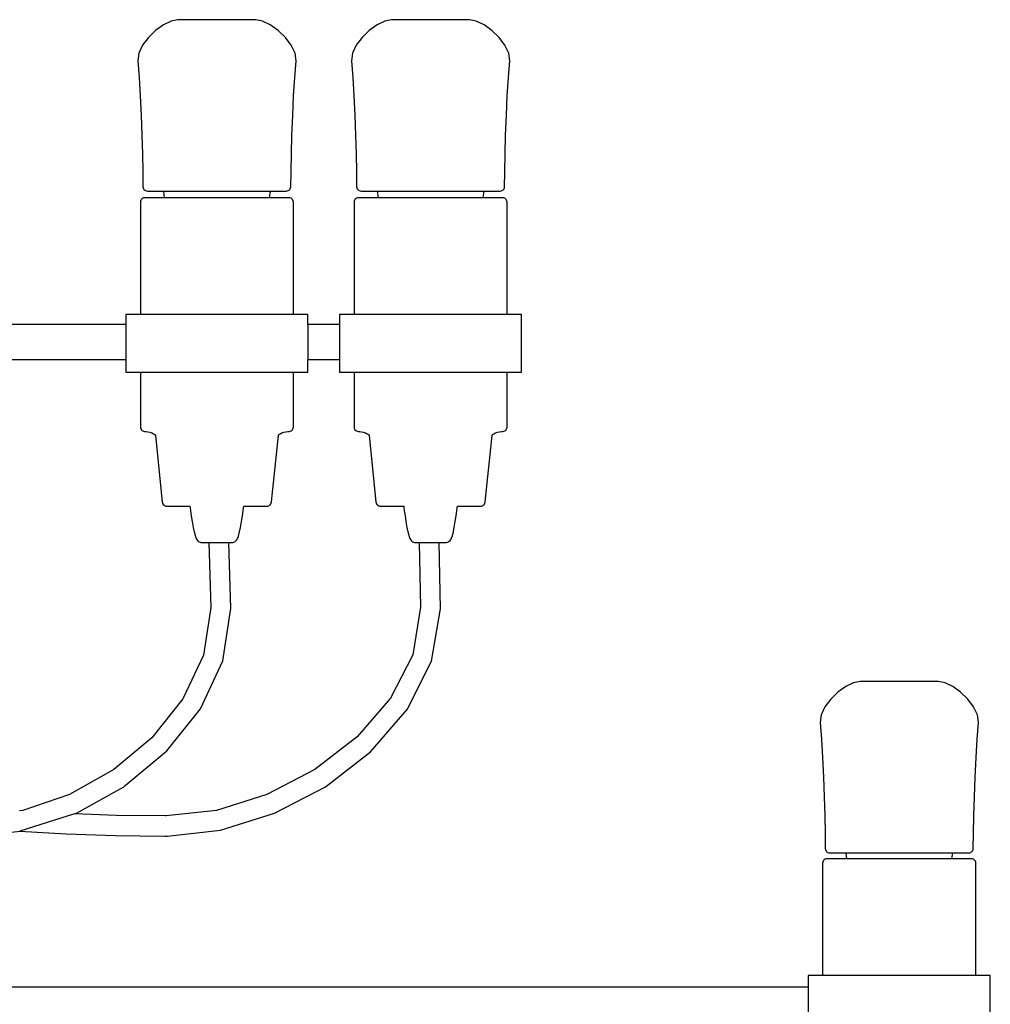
# Model space of a CAD drawing. Header units: centimetres. Extents: x -160 to 50, y -48 to 221.
# Tile 16 of 32: x -81 to -64, y 115 to 132. Entities that reach past the tile are written whole.
import ezdxf

# ---------------------------------------------------------------- set-up
doc = ezdxf.new("R2010")
doc.units = ezdxf.units.CM
doc.layers.add('FLOS', color=30, linetype='Continuous')

# ---------------------------------------------------------------- blocks, each defined once
blk = doc.blocks.new('2097-50_EL_lateral')
for p, q in [((33.255, 60.534), (33.119, 60.436)), ((33.388, 60.599), (33.255, 60.534)), ((33.507, 60.623), (33.388, 60.599)), ((33.538, 60.623), (33.507, 60.623)), ((33.611, 60.623), (33.538, 60.623)), ((33.719, 60.623), (33.611, 60.623)), ((33.856, 60.623), (33.719, 60.623)), ((34.014, 60.623), (33.856, 60.623)), ((34.182, 60.623), (34.014, 60.623)), ((34.35, 60.623), (34.182, 60.623)), ((34.508, 60.623), (34.35, 60.623)), ((34.645, 60.623), (34.508, 60.623)), ((34.753, 60.623), (34.645, 60.623)), ((34.826, 60.623), (34.753, 60.623)), ((34.857, 60.623), (34.826, 60.623)), ((34.976, 60.599), (34.857, 60.623)), ((35.109, 60.534), (34.976, 60.599)), ((35.245, 60.436), (35.109, 60.534)), ((36.963, 60.534), (36.827, 60.436)), ((37.096, 60.599), (36.963, 60.534)), ((37.214, 60.623), (37.096, 60.599)), ((37.246, 60.623), (37.214, 60.623)), ((37.318, 60.623), (37.246, 60.623)), ((37.427, 60.623), (37.318, 60.623)), ((37.564, 60.623), (37.427, 60.623)), ((37.721, 60.623), (37.564, 60.623)), ((37.89, 60.623), (37.721, 60.623)), ((38.058, 60.623), (37.89, 60.623)), ((38.216, 60.623), (38.058, 60.623)), ((38.353, 60.623), (38.216, 60.623)), ((38.533, 60.623), (38.353, 60.623)), ((38.565, 60.623), (38.533, 60.623)), ((38.683, 60.599), (38.565, 60.623)), ((38.817, 60.534), (38.683, 60.599)), ((38.952, 60.436), (38.817, 60.534)), ((33.119, 60.436), (32.994, 60.315)), ((35.37, 60.315), (35.245, 60.436)), ((36.827, 60.436), (36.702, 60.315)), ((39.078, 60.315), (38.952, 60.436)), ((32.892, 60.18), (32.826, 60.042)), ((32.994, 60.315), (32.892, 60.18)), ((35.472, 60.18), (35.37, 60.315)), ((35.538, 60.042), (35.472, 60.18)), ((36.6, 60.18), (36.534, 60.042)), ((36.702, 60.315), (36.6, 60.18)), ((39.18, 60.18), (39.078, 60.315)), ((39.246, 60.042), (39.18, 60.18)), ((32.826, 60.042), (32.809, 59.909)), ((35.555, 59.909), (35.538, 60.042)), ((36.534, 60.042), (36.517, 59.909)), ((39.263, 59.909), (39.246, 60.042)), ((32.809, 59.909), (32.832, 59.621)), ((35.532, 59.621), (35.555, 59.909)), ((36.517, 59.909), (36.539, 59.621)), ((39.24, 59.621), (39.263, 59.909)), ((32.832, 59.621), (32.851, 59.3)), ((35.513, 59.3), (35.532, 59.621)), ((36.539, 59.621), (36.559, 59.3)), ((39.221, 59.3), (39.24, 59.621)), ((32.851, 59.3), (32.867, 58.962)), ((35.497, 58.962), (35.513, 59.3)), ((36.559, 59.3), (36.575, 58.962)), ((39.205, 58.962), (39.221, 59.3)), ((32.867, 58.962), (32.88, 58.62)), ((35.484, 58.62), (35.497, 58.962)), ((36.575, 58.962), (36.588, 58.62)), ((39.192, 58.62), (39.205, 58.962)), ((32.88, 58.62), (32.889, 58.29)), ((35.475, 58.29), (35.484, 58.62)), ((36.588, 58.62), (36.597, 58.29)), ((39.182, 58.29), (39.192, 58.62)), ((32.889, 58.29), (32.896, 57.985)), ((35.468, 57.985), (35.475, 58.29)), ((36.597, 58.29), (36.604, 57.985)), ((39.176, 57.985), (39.182, 58.29)), ((32.896, 57.985), (32.899, 57.722)), ((35.465, 57.722), (35.468, 57.985)), ((36.604, 57.985), (36.607, 57.722)), ((39.172, 57.722), (39.176, 57.985)), ((32.899, 57.722), (32.902, 57.705)), ((32.902, 57.705), (32.908, 57.689)), ((32.908, 57.689), (32.917, 57.675)), ((32.917, 57.675), (32.929, 57.664)), ((32.929, 57.664), (32.943, 57.656)), ((32.943, 57.656), (32.96, 57.65)), ((32.96, 57.65), (32.977, 57.649)), ((32.977, 57.649), (33.034, 57.649)), ((33.034, 57.649), (33.163, 57.649)), ((33.163, 57.649), (33.254, 57.649)), ((33.254, 57.649), (33.27, 57.531)), ((33.254, 57.649), (35.11, 57.649)), ((35.094, 57.531), (35.11, 57.649)), ((35.11, 57.649), (35.201, 57.649)), ((35.201, 57.649), (35.33, 57.649)), ((35.33, 57.649), (35.387, 57.649)), ((35.387, 57.649), (35.404, 57.65)), ((35.404, 57.65), (35.421, 57.656)), ((35.421, 57.656), (35.435, 57.664)), ((35.435, 57.664), (35.447, 57.675)), ((35.447, 57.675), (35.456, 57.689)), ((35.456, 57.689), (35.462, 57.705)), ((35.462, 57.705), (35.465, 57.722)), ((36.607, 57.722), (36.609, 57.705)), ((36.609, 57.705), (36.615, 57.689)), ((36.615, 57.689), (36.625, 57.675)), ((36.625, 57.675), (36.637, 57.664)), ((36.637, 57.664), (36.651, 57.656)), ((36.651, 57.656), (36.667, 57.65)), ((36.667, 57.65), (36.685, 57.649)), ((36.685, 57.649), (36.742, 57.649)), ((36.742, 57.649), (36.87, 57.649)), ((36.87, 57.649), (36.962, 57.649)), ((36.962, 57.649), (36.978, 57.531)), ((36.962, 57.649), (38.818, 57.649)), ((38.802, 57.531), (38.818, 57.649)), ((38.818, 57.649), (38.909, 57.649)), ((38.909, 57.649), (39.038, 57.649)), ((39.038, 57.649), (39.095, 57.649)), ((39.095, 57.649), (39.112, 57.65)), ((39.112, 57.65), (39.128, 57.656)), ((39.128, 57.656), (39.143, 57.664)), ((39.143, 57.664), (39.155, 57.675)), ((39.155, 57.675), (39.164, 57.689)), ((39.164, 57.689), (39.17, 57.705)), ((39.17, 57.705), (39.172, 57.722)), ((32.856, 57.474), (32.854, 57.457)), ((32.854, 57.457), (32.854, 55.504)), ((32.862, 57.49), (32.856, 57.474)), ((32.871, 57.503), (32.862, 57.49)), ((32.882, 57.515), (32.871, 57.503)), ((32.896, 57.524), (32.882, 57.515)), ((32.911, 57.529), (32.896, 57.524)), ((32.928, 57.531), (32.911, 57.529)), ((32.956, 57.531), (32.928, 57.531)), ((33.037, 57.531), (32.956, 57.531)), ((33.168, 57.531), (33.037, 57.531)), ((33.343, 57.531), (33.168, 57.531)), ((33.555, 57.531), (33.343, 57.531)), ((33.795, 57.531), (33.555, 57.531)), ((34.051, 57.531), (33.795, 57.531)), ((34.313, 57.531), (34.051, 57.531)), ((34.569, 57.531), (34.313, 57.531)), ((34.809, 57.531), (34.569, 57.531)), ((35.021, 57.531), (34.809, 57.531)), ((35.196, 57.531), (35.021, 57.531)), ((35.327, 57.531), (35.196, 57.531)), ((35.408, 57.531), (35.327, 57.531)), ((35.436, 57.531), (35.408, 57.531)), ((35.453, 57.529), (35.436, 57.531)), ((35.468, 57.524), (35.453, 57.529)), ((35.482, 57.515), (35.468, 57.524)), ((35.493, 57.503), (35.482, 57.515)), ((35.502, 57.49), (35.493, 57.503)), ((35.508, 57.474), (35.502, 57.49)), ((35.51, 57.457), (35.508, 57.474)), ((35.51, 55.504), (35.51, 57.457)), ((36.564, 57.474), (36.562, 57.457)), ((36.562, 57.457), (36.562, 55.504)), ((36.57, 57.49), (36.564, 57.474)), ((36.578, 57.503), (36.57, 57.49)), ((36.59, 57.515), (36.578, 57.503)), ((36.604, 57.524), (36.59, 57.515)), ((36.619, 57.529), (36.604, 57.524)), ((36.636, 57.531), (36.619, 57.529)), ((36.664, 57.531), (36.636, 57.531)), ((36.745, 57.531), (36.664, 57.531)), ((36.876, 57.531), (36.745, 57.531)), ((37.051, 57.531), (36.876, 57.531)), ((37.263, 57.531), (37.051, 57.531)), ((37.502, 57.531), (37.263, 57.531)), ((37.759, 57.531), (37.502, 57.531)), ((38.021, 57.531), (37.759, 57.531)), ((38.277, 57.531), (38.021, 57.531)), ((38.517, 57.531), (38.277, 57.531)), ((38.729, 57.531), (38.517, 57.531)), ((38.904, 57.531), (38.729, 57.531)), ((39.035, 57.531), (38.904, 57.531)), ((39.116, 57.531), (39.035, 57.531)), ((39.143, 57.531), (39.116, 57.531)), ((39.16, 57.529), (39.143, 57.531)), ((39.176, 57.524), (39.16, 57.529)), ((39.19, 57.515), (39.176, 57.524)), ((39.201, 57.503), (39.19, 57.515)), ((39.21, 57.49), (39.201, 57.503)), ((39.215, 57.474), (39.21, 57.49)), ((39.217, 57.457), (39.215, 57.474)), ((39.217, 55.504), (39.217, 57.457)), ((32.883, 55.504), (32.603, 55.504)), ((32.603, 55.504), (32.603, 55.334)), ((32.905, 55.504), (32.883, 55.504)), ((33.125, 55.504), (32.905, 55.504)), ((33.392, 55.504), (33.125, 55.504)), ((33.694, 55.504), (33.392, 55.504)), ((34.017, 55.504), (33.694, 55.504)), ((34.347, 55.504), (34.017, 55.504)), ((34.67, 55.504), (34.347, 55.504)), ((34.347, 55.504), (34.347, 55.504)), ((34.972, 55.504), (34.67, 55.504)), ((35.239, 55.504), (34.972, 55.504)), ((35.459, 55.504), (35.239, 55.504)), ((35.625, 55.504), (35.459, 55.504)), ((35.727, 55.504), (35.625, 55.504)), ((35.761, 55.504), (35.727, 55.504)), ((35.761, 55.334), (35.761, 55.504)), ((36.591, 55.504), (36.311, 55.504)), ((36.311, 55.504), (36.311, 55.334)), ((36.612, 55.504), (36.591, 55.504)), ((36.833, 55.504), (36.612, 55.504)), ((37.1, 55.504), (36.833, 55.504)), ((37.402, 55.504), (37.1, 55.504)), ((37.725, 55.504), (37.402, 55.504)), ((38.055, 55.504), (37.725, 55.504)), ((38.378, 55.504), (38.055, 55.504)), ((38.679, 55.504), (38.378, 55.504)), ((38.946, 55.504), (38.679, 55.504)), ((39.167, 55.504), (38.946, 55.504)), ((39.332, 55.504), (39.167, 55.504)), ((39.434, 55.504), (39.332, 55.504)), ((39.469, 55.504), (39.434, 55.504)), ((39.469, 54.504), (39.469, 55.504)), ((32.603, 55.334), (28.71, 55.334)), ((32.603, 55.334), (32.603, 54.725)), ((36.311, 55.334), (35.761, 55.334)), ((35.761, 55.334), (35.761, 54.725)), ((36.311, 55.334), (36.311, 54.725)), ((28.71, 54.725), (32.603, 54.725)), ((32.603, 54.725), (32.603, 54.504)), ((35.761, 54.504), (35.761, 54.725)), ((35.761, 54.725), (36.311, 54.725)), ((36.311, 54.725), (36.311, 54.504)), ((32.603, 54.504), (32.637, 54.504)), ((32.637, 54.504), (32.739, 54.504)), ((32.739, 54.504), (32.905, 54.504)), ((32.854, 54.504), (32.854, 53.552)), ((32.905, 54.504), (33.125, 54.504)), ((33.125, 54.504), (33.392, 54.504)), ((33.392, 54.504), (33.694, 54.504)), ((33.694, 54.504), (34.017, 54.504)), ((34.017, 54.504), (34.347, 54.504)), ((34.347, 54.504), (34.67, 54.504)), ((34.67, 54.504), (34.972, 54.504)), ((34.972, 54.504), (35.239, 54.504)), ((35.239, 54.504), (35.459, 54.504)), ((35.459, 54.504), (35.625, 54.504)), ((35.51, 53.552), (35.51, 54.504)), ((35.625, 54.504), (35.727, 54.504)), ((35.727, 54.504), (35.761, 54.504)), ((36.311, 54.504), (36.345, 54.504)), ((36.345, 54.504), (36.447, 54.504)), ((36.447, 54.504), (36.612, 54.504)), ((36.562, 54.504), (36.562, 53.552)), ((36.612, 54.504), (36.833, 54.504)), ((36.833, 54.504), (37.1, 54.504)), ((37.1, 54.504), (37.402, 54.504)), ((37.402, 54.504), (37.725, 54.504)), ((37.725, 54.504), (38.055, 54.504)), ((38.055, 54.504), (38.378, 54.504)), ((38.378, 54.504), (38.679, 54.504)), ((38.679, 54.504), (38.946, 54.504)), ((38.946, 54.504), (39.167, 54.504)), ((39.167, 54.504), (39.332, 54.504)), ((39.217, 53.552), (39.217, 54.504)), ((39.332, 54.504), (39.434, 54.504)), ((39.434, 54.504), (39.469, 54.504)), ((32.854, 53.552), (32.856, 53.535)), ((32.856, 53.535), (32.862, 53.519)), ((32.862, 53.519), (32.871, 53.506)), ((32.871, 53.506), (32.882, 53.494)), ((32.882, 53.494), (32.896, 53.485)), ((35.468, 53.485), (35.482, 53.494)), ((35.482, 53.494), (35.493, 53.506)), ((35.493, 53.506), (35.502, 53.519)), ((35.502, 53.519), (35.508, 53.535)), ((35.508, 53.535), (35.51, 53.552)), ((36.562, 53.552), (36.564, 53.535)), ((36.564, 53.535), (36.57, 53.519)), ((36.57, 53.519), (36.578, 53.506)), ((36.578, 53.506), (36.59, 53.494)), ((36.59, 53.494), (36.604, 53.485)), ((39.176, 53.485), (39.19, 53.494)), ((39.19, 53.494), (39.201, 53.506)), ((39.201, 53.506), (39.21, 53.519)), ((39.21, 53.519), (39.215, 53.535)), ((39.215, 53.535), (39.217, 53.552)), ((32.896, 53.485), (32.911, 53.48)), ((32.911, 53.48), (32.928, 53.478)), ((32.928, 53.478), (32.953, 53.476)), ((32.953, 53.476), (32.984, 53.471)), ((32.984, 53.471), (33.019, 53.462)), ((33.019, 53.462), (33.053, 53.451)), ((33.053, 53.451), (33.084, 53.437)), ((33.084, 53.437), (33.105, 53.421)), ((33.105, 53.421), (33.115, 53.404)), ((33.115, 53.404), (33.234, 52.252)), ((35.13, 52.252), (35.249, 53.404)), ((35.249, 53.404), (35.259, 53.421)), ((35.259, 53.421), (35.28, 53.437)), ((35.28, 53.437), (35.311, 53.451)), ((35.311, 53.451), (35.345, 53.462)), ((35.345, 53.462), (35.38, 53.471)), ((35.38, 53.471), (35.411, 53.476)), ((35.411, 53.476), (35.436, 53.478)), ((35.436, 53.478), (35.453, 53.48)), ((35.453, 53.48), (35.468, 53.485)), ((36.604, 53.485), (36.619, 53.48)), ((36.619, 53.48), (36.636, 53.478)), ((36.636, 53.478), (36.661, 53.476)), ((36.661, 53.476), (36.692, 53.471)), ((36.692, 53.471), (36.727, 53.462)), ((36.727, 53.462), (36.761, 53.451)), ((36.761, 53.451), (36.791, 53.437)), ((36.791, 53.437), (36.813, 53.421)), ((36.813, 53.421), (36.823, 53.404)), ((36.823, 53.404), (36.942, 52.252)), ((38.838, 52.252), (38.957, 53.404)), ((38.957, 53.404), (38.966, 53.421)), ((38.966, 53.421), (38.988, 53.437)), ((38.988, 53.437), (39.018, 53.451)), ((39.018, 53.451), (39.053, 53.462)), ((39.053, 53.462), (39.088, 53.471)), ((39.088, 53.471), (39.119, 53.476)), ((39.119, 53.476), (39.143, 53.478)), ((39.143, 53.478), (39.16, 53.48)), ((39.16, 53.48), (39.176, 53.485)), ((33.234, 52.252), (33.238, 52.235)), ((33.238, 52.235), (33.245, 52.219)), ((33.245, 52.219), (33.255, 52.205)), ((33.255, 52.205), (33.267, 52.194)), ((33.267, 52.194), (33.282, 52.186)), ((33.282, 52.186), (33.298, 52.18)), ((33.298, 52.18), (33.316, 52.178)), ((33.316, 52.178), (33.335, 52.178)), ((33.335, 52.178), (33.391, 52.178)), ((33.391, 52.178), (33.481, 52.178)), ((33.481, 52.178), (33.602, 52.178)), ((33.602, 52.178), (33.715, 52.178)), ((33.715, 52.178), (33.718, 52.156)), ((33.718, 52.156), (33.726, 52.097)), ((34.638, 52.097), (34.646, 52.156)), ((34.646, 52.156), (34.649, 52.178)), ((34.649, 52.178), (34.762, 52.178)), ((34.762, 52.178), (34.883, 52.178)), ((34.883, 52.178), (34.973, 52.178)), ((34.973, 52.178), (35.029, 52.178)), ((35.029, 52.178), (35.048, 52.178)), ((35.048, 52.178), (35.066, 52.18)), ((35.066, 52.18), (35.082, 52.186)), ((35.082, 52.186), (35.097, 52.194)), ((35.097, 52.194), (35.109, 52.205)), ((35.109, 52.205), (35.119, 52.219)), ((35.119, 52.219), (35.126, 52.235)), ((35.126, 52.235), (35.13, 52.252)), ((36.942, 52.252), (36.946, 52.235)), ((36.946, 52.235), (36.953, 52.219)), ((36.953, 52.219), (36.963, 52.205)), ((36.963, 52.205), (36.975, 52.194)), ((36.975, 52.194), (36.99, 52.186)), ((36.99, 52.186), (37.006, 52.18)), ((37.006, 52.18), (37.024, 52.178)), ((37.024, 52.178), (37.043, 52.178)), ((37.043, 52.178), (37.099, 52.178)), ((37.099, 52.178), (37.189, 52.178)), ((37.189, 52.178), (37.31, 52.178)), ((37.31, 52.178), (37.423, 52.178)), ((37.423, 52.178), (37.426, 52.156)), ((37.426, 52.156), (37.434, 52.097)), ((38.346, 52.097), (38.354, 52.156)), ((38.354, 52.156), (38.357, 52.178)), ((38.357, 52.178), (38.469, 52.178)), ((38.469, 52.178), (38.59, 52.178)), ((38.59, 52.178), (38.59, 52.178)), ((38.59, 52.178), (38.681, 52.178)), ((38.681, 52.178), (38.737, 52.178)), ((38.737, 52.178), (38.756, 52.178)), ((38.756, 52.178), (38.773, 52.18)), ((38.773, 52.18), (38.79, 52.186)), ((38.79, 52.186), (38.804, 52.194)), ((38.804, 52.194), (38.817, 52.205)), ((38.817, 52.205), (38.827, 52.219)), ((38.827, 52.219), (38.834, 52.235)), ((38.834, 52.235), (38.838, 52.252)), ((33.726, 52.097), (33.738, 52.012)), ((33.738, 52.012), (33.754, 51.913)), ((34.61, 51.913), (34.626, 52.012)), ((34.626, 52.012), (34.638, 52.097)), ((37.434, 52.097), (37.446, 52.012)), ((37.446, 52.012), (37.461, 51.913)), ((38.318, 51.913), (38.334, 52.012)), ((38.334, 52.012), (38.346, 52.097)), ((33.754, 51.913), (33.772, 51.809)), ((33.772, 51.809), (33.793, 51.713)), ((34.571, 51.713), (34.592, 51.809)), ((34.592, 51.809), (34.61, 51.913)), ((37.461, 51.913), (37.48, 51.809)), ((37.48, 51.809), (37.501, 51.713)), ((38.279, 51.713), (38.3, 51.809)), ((38.3, 51.809), (38.318, 51.913)), ((33.793, 51.713), (33.815, 51.636)), ((33.815, 51.636), (33.823, 51.616)), ((33.823, 51.616), (33.833, 51.598)), ((34.531, 51.598), (34.541, 51.616)), ((34.541, 51.616), (34.549, 51.636)), ((34.549, 51.636), (34.571, 51.713)), ((37.501, 51.713), (37.523, 51.636)), ((37.523, 51.636), (37.531, 51.616)), ((37.531, 51.616), (37.541, 51.598)), ((38.239, 51.598), (38.248, 51.616)), ((38.248, 51.616), (38.256, 51.636)), ((38.256, 51.636), (38.279, 51.713)), ((33.833, 51.598), (33.845, 51.583)), ((33.845, 51.583), (33.858, 51.569)), ((33.858, 51.569), (33.873, 51.559)), ((33.873, 51.559), (33.889, 51.553)), ((33.889, 51.553), (33.906, 51.551)), ((33.906, 51.551), (33.912, 51.551)), ((33.912, 51.551), (33.929, 51.551)), ((33.929, 51.551), (33.958, 51.551)), ((33.958, 51.551), (33.997, 51.551)), ((33.997, 51.551), (34.044, 51.551)), ((34.042, 51.551), (34.077, 50.422)), ((34.044, 51.551), (34.097, 51.551)), ((34.097, 51.551), (34.153, 51.551)), ((34.153, 51.551), (34.211, 51.551)), ((34.211, 51.551), (34.267, 51.551)), ((34.267, 51.551), (34.32, 51.551)), ((34.32, 51.551), (34.367, 51.551)), ((34.367, 51.551), (34.406, 51.551)), ((34.426, 50.402), (34.391, 51.551)), ((34.406, 51.551), (34.435, 51.551)), ((34.435, 51.551), (34.452, 51.551)), ((34.452, 51.551), (34.458, 51.551)), ((34.458, 51.551), (34.475, 51.553)), ((34.475, 51.553), (34.491, 51.559)), ((34.491, 51.559), (34.506, 51.569)), ((34.506, 51.569), (34.519, 51.583)), ((34.519, 51.583), (34.531, 51.598)), ((37.541, 51.598), (37.553, 51.583)), ((37.553, 51.583), (37.566, 51.569)), ((37.566, 51.569), (37.581, 51.559)), ((37.581, 51.559), (37.596, 51.553)), ((37.596, 51.553), (37.613, 51.551)), ((37.613, 51.551), (37.619, 51.551)), ((37.619, 51.551), (37.637, 51.551)), ((37.637, 51.551), (37.666, 51.551)), ((37.666, 51.551), (37.705, 51.551)), ((37.693, 51.551), (37.717, 50.425)), ((37.705, 51.551), (37.752, 51.551)), ((37.752, 51.551), (37.804, 51.551)), ((37.804, 51.551), (37.861, 51.551)), ((37.861, 51.551), (37.919, 51.551)), ((37.919, 51.551), (37.975, 51.551)), ((37.975, 51.551), (38.028, 51.551)), ((38.028, 51.551), (38.075, 51.551)), ((38.061, 50.399), (38.036, 51.551)), ((38.075, 51.551), (38.113, 51.551)), ((38.113, 51.551), (38.142, 51.551)), ((38.142, 51.551), (38.16, 51.551)), ((38.16, 51.551), (38.166, 51.551)), ((38.166, 51.551), (38.183, 51.553)), ((38.183, 51.553), (38.199, 51.559)), ((38.199, 51.559), (38.214, 51.569)), ((38.214, 51.569), (38.227, 51.583)), ((38.227, 51.583), (38.239, 51.598)), ((34.077, 50.422), (33.948, 49.593)), ((37.717, 50.425), (37.579, 49.601)), ((34.285, 49.496), (34.426, 50.402)), ((37.908, 49.488), (38.061, 50.399)), ((33.948, 49.593), (33.593, 48.834)), ((37.579, 49.601), (37.197, 48.847)), ((33.895, 48.662), (34.285, 49.496)), ((37.482, 48.649), (37.908, 49.488)), ((45.094, 49.049), (44.958, 48.95)), ((45.227, 49.114), (45.094, 49.049)), ((45.345, 49.138), (45.227, 49.114)), ((45.348, 49.138), (45.345, 49.138)), ((45.379, 49.138), (45.348, 49.138)), ((45.452, 49.138), (45.379, 49.138)), ((45.56, 49.138), (45.452, 49.138)), ((45.697, 49.138), (45.56, 49.138)), ((45.855, 49.138), (45.697, 49.138)), ((46.023, 49.138), (45.855, 49.138)), ((46.191, 49.138), (46.023, 49.138)), ((46.349, 49.138), (46.191, 49.138)), ((46.486, 49.138), (46.349, 49.138)), ((46.594, 49.138), (46.486, 49.138)), ((46.666, 49.138), (46.594, 49.138)), ((46.698, 49.138), (46.666, 49.138)), ((46.816, 49.114), (46.698, 49.138)), ((46.95, 49.049), (46.816, 49.114)), ((47.085, 48.95), (46.95, 49.049)), ((44.958, 48.95), (44.833, 48.83)), ((47.211, 48.83), (47.085, 48.95)), ((33.593, 48.834), (33.052, 48.156)), ((37.197, 48.847), (36.615, 48.174)), ((44.833, 48.83), (44.731, 48.695)), ((47.313, 48.695), (47.211, 48.83)), ((33.314, 47.934), (33.895, 48.662)), ((36.849, 47.916), (37.482, 48.649)), ((44.665, 48.557), (44.648, 48.424)), ((44.731, 48.695), (44.665, 48.557)), ((47.379, 48.557), (47.313, 48.695)), ((47.396, 48.424), (47.379, 48.557)), ((44.648, 48.424), (44.67, 48.136)), ((47.373, 48.136), (47.396, 48.424)), ((33.052, 48.156), (32.395, 47.607)), ((36.615, 48.174), (35.881, 47.608)), ((44.67, 48.136), (44.69, 47.815)), ((47.354, 47.815), (47.373, 48.136)), ((32.591, 47.33), (33.314, 47.934)), ((36.064, 47.31), (36.849, 47.916)), ((44.69, 47.815), (44.706, 47.477)), ((47.338, 47.477), (47.354, 47.815)), ((32.395, 47.607), (31.626, 47.174)), ((35.881, 47.608), (35.05, 47.174)), ((44.706, 47.477), (44.719, 47.135)), ((47.325, 47.135), (47.338, 47.477)), ((31.626, 47.174), (30.816, 46.899)), ((31.748, 46.849), (32.566, 47.31)), ((32.566, 47.31), (32.591, 47.33)), ((35.05, 47.174), (34.175, 46.899)), ((35.179, 46.849), (36.064, 47.31)), ((44.719, 47.135), (44.728, 46.805)), ((47.315, 46.805), (47.325, 47.135)), ((30.816, 46.899), (30.756, 46.892)), ((31.714, 46.837), (30.765, 46.54)), ((31.714, 46.837), (31.748, 46.849)), ((32.433, 46.812), (31.714, 46.837)), ((34.175, 46.899), (33.303, 46.802)), ((34.245, 46.554), (35.179, 46.849)), ((33.283, 46.802), (32.433, 46.812)), ((33.303, 46.802), (33.283, 46.802)), ((44.728, 46.805), (44.735, 46.5)), ((47.309, 46.5), (47.315, 46.805)), ((30.025, 46.451), (30.765, 46.54)), ((30.765, 46.54), (31.569, 46.492)), ((31.569, 46.492), (32.425, 46.462)), ((33.321, 46.451), (34.245, 46.554)), ((44.735, 46.5), (44.738, 46.236)), ((47.305, 46.236), (47.309, 46.5)), ((32.425, 46.462), (33.28, 46.451)), ((33.28, 46.451), (33.321, 46.451)), ((44.738, 46.236), (44.74, 46.219)), ((44.74, 46.219), (44.746, 46.204)), ((44.746, 46.204), (44.756, 46.19)), ((44.756, 46.19), (44.768, 46.179)), ((44.768, 46.179), (44.782, 46.17)), ((44.782, 46.17), (44.798, 46.165)), ((44.798, 46.165), (44.816, 46.164)), ((44.816, 46.164), (44.818, 46.164)), ((44.818, 46.164), (44.875, 46.164)), ((44.875, 46.164), (45.004, 46.164)), ((45.004, 46.164), (45.093, 46.164)), ((45.093, 46.164), (45.107, 46.058)), ((45.093, 46.164), (46.997, 46.164)), ((46.937, 46.058), (46.951, 46.164)), ((46.951, 46.164), (47.042, 46.164)), ((47.042, 46.164), (47.171, 46.164)), ((47.171, 46.164), (47.228, 46.164)), ((47.228, 46.164), (47.245, 46.165)), ((47.245, 46.165), (47.262, 46.17)), ((47.262, 46.17), (47.276, 46.179)), ((47.276, 46.179), (47.288, 46.19)), ((47.288, 46.19), (47.297, 46.204)), ((47.297, 46.204), (47.303, 46.219)), ((47.303, 46.219), (47.305, 46.236)), ((44.695, 46.001), (44.693, 45.984)), ((44.693, 45.984), (44.693, 44.031)), ((44.701, 46.017), (44.695, 46.001)), ((44.709, 46.031), (44.701, 46.017)), ((44.721, 46.042), (44.709, 46.031)), ((44.735, 46.051), (44.721, 46.042)), ((44.75, 46.056), (44.735, 46.051)), ((44.767, 46.058), (44.75, 46.056)), ((44.769, 46.058), (44.767, 46.058)), ((44.797, 46.058), (44.769, 46.058)), ((44.878, 46.058), (44.797, 46.058)), ((45.009, 46.058), (44.878, 46.058)), ((45.184, 46.058), (45.009, 46.058)), ((45.396, 46.058), (45.184, 46.058)), ((45.635, 46.058), (45.396, 46.058)), ((45.892, 46.058), (45.635, 46.058)), ((46.154, 46.058), (45.892, 46.058)), ((46.41, 46.058), (46.154, 46.058)), ((46.65, 46.058), (46.41, 46.058)), ((46.862, 46.058), (46.65, 46.058)), ((47.037, 46.058), (46.862, 46.058)), ((47.168, 46.058), (47.037, 46.058)), ((47.249, 46.058), (47.168, 46.058)), ((47.277, 46.058), (47.249, 46.058)), ((47.293, 46.056), (47.277, 46.058)), ((47.309, 46.051), (47.293, 46.056)), ((47.323, 46.042), (47.309, 46.051)), ((47.334, 46.031), (47.323, 46.042)), ((47.343, 46.017), (47.334, 46.031)), ((47.349, 46.001), (47.343, 46.017)), ((47.351, 45.984), (47.349, 46.001)), ((47.351, 44.031), (47.351, 45.984)), ((44.444, 44.031), (44.442, 44.031)), ((44.442, 44.031), (44.442, 43.828)), ((44.478, 44.031), (44.444, 44.031)), ((44.58, 44.031), (44.478, 44.031)), ((44.745, 44.031), (44.58, 44.031)), ((44.966, 44.031), (44.745, 44.031)), ((45.233, 44.031), (44.966, 44.031)), ((45.535, 44.031), (45.233, 44.031)), ((45.858, 44.031), (45.535, 44.031)), ((46.188, 44.031), (45.858, 44.031)), ((46.511, 44.031), (46.188, 44.031)), ((46.812, 44.031), (46.511, 44.031)), ((47.079, 44.031), (46.812, 44.031)), ((47.3, 44.031), (47.079, 44.031)), ((47.079, 44.031), (47.079, 44.031)), ((47.465, 44.031), (47.3, 44.031)), ((47.567, 44.031), (47.465, 44.031)), ((47.602, 44.031), (47.567, 44.031)), ((47.602, 43.031), (47.602, 44.031)), ((44.442, 43.828), (30.023, 43.828)), ((44.442, 43.828), (44.442, 43.219))]:
    blk.add_line(p, q)

msp = doc.modelspace()

# ---------------------------------------------------------------- block references
at = {"layer": 'FLOS'}
msp.add_blockref('2097-50_EL_lateral', (-111.898, 71.422), dxfattribs=at)

doc.saveas('drawing.dxf')
